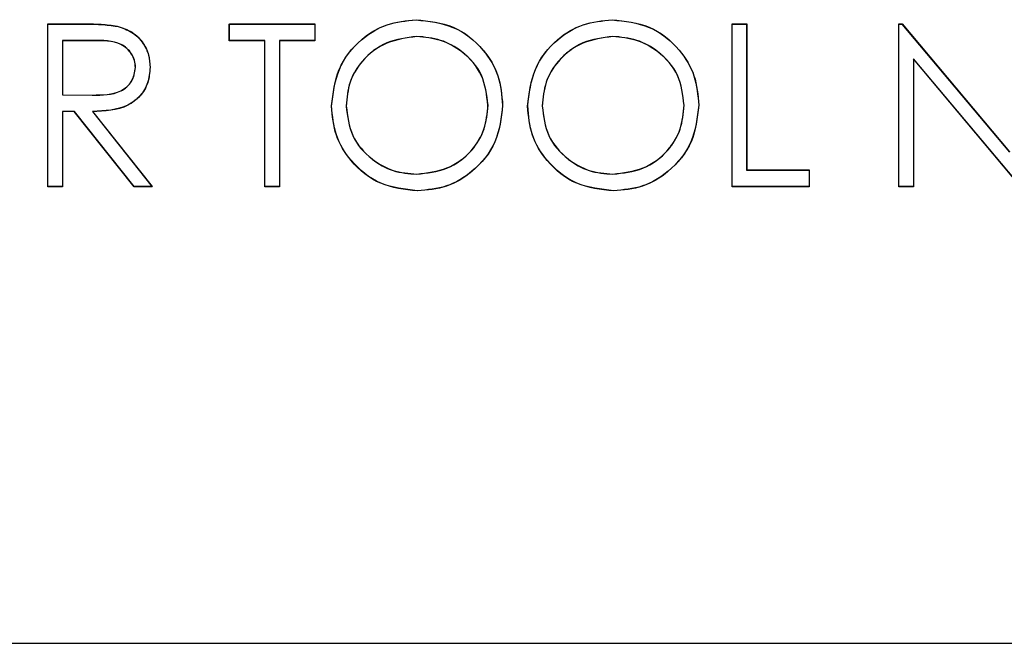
# Model space of a CAD drawing. Header units: inches. Extents: x 220 to 877, y 4 to 174.
# Tile 239 of 256: x 335.347 to 336.073, y 149.925 to 150.385. Entities that reach past the tile are written whole.
import ezdxf

# ---------------------------------------------------------------- set-up
doc = ezdxf.new("R2010")
doc.units = ezdxf.units.IN
doc.header["$LTSCALE"] = 0.5
doc.header["$MEASUREMENT"] = 0
doc.layers.add('DSS-M-S', color=53, linetype='Continuous')
doc.layers.add('DST-M-S', color=53, linetype='Continuous')

msp = doc.modelspace()

# ---------------------------------------------------------------- linework, layer by layer
at = {"layer": 'DSS-M-S', "linetype": 'Continuous', "lineweight": 25}
for p, q in [((335.36802, 150.38165), (335.39203, 150.38165)), ((335.36802, 150.26165), (335.36802, 150.38165)), ((335.50186, 150.38165), (335.56494, 150.38165)), ((335.50186, 150.36934), (335.50186, 150.38165)), ((335.56494, 150.38165), (335.56494, 150.36934)), ((335.87263, 150.38165), (335.8834, 150.38165)), ((335.87263, 150.26165), (335.87263, 150.38165)), ((335.8834, 150.38165), (335.8834, 150.27396)), ((335.99571, 150.38165), (335.99797, 150.38165)), ((335.99571, 150.26165), (335.99571, 150.38165)), ((335.99797, 150.38165), (336.07725, 150.2872)), ((335.37879, 150.36934), (335.37879, 150.32934)), ((335.40129, 150.36934), (335.37879, 150.36934)), ((335.52802, 150.36934), (335.50186, 150.36934)), ((335.52802, 150.26165), (335.52802, 150.36934)), ((335.53879, 150.36934), (335.53879, 150.26165)), ((335.56494, 150.36934), (335.53879, 150.36934)), ((336.08557, 150.26165), (336.00648, 150.35588)), ((336.00648, 150.35588), (336.00648, 150.26165)), ((335.37879, 150.32934), (335.40076, 150.32917)), ((335.37879, 150.31703), (335.37879, 150.26165)), ((335.38754, 150.31703), (335.37879, 150.31703)), ((335.43162, 150.26165), (335.38754, 150.31703)), ((335.40085, 150.31703), (335.44494, 150.26165)), ((335.8834, 150.27396), (335.92956, 150.27396)), ((335.92956, 150.27396), (335.92956, 150.26165)), ((335.37879, 150.26165), (335.36802, 150.26165)), ((335.44494, 150.26165), (335.43162, 150.26165)), ((335.53879, 150.26165), (335.52802, 150.26165)), ((335.92956, 150.26165), (335.87263, 150.26165)), ((336.00648, 150.26165), (335.99571, 150.26165)), ((316.79763, 149.92488), (350.29763, 149.92488))]:
    msp.add_line(p, q, dxfattribs=at)
for points, knots in [([(335.39203, 150.38165), (335.39713, 150.38166), (335.40623, 150.38169), (335.41525, 150.38053), (335.41922, 150.38001)], [0, 0, 0, 0, 0.5602397, 1, 1, 1, 1]), ([(335.41922, 150.38001), (335.42298, 150.37876), (335.43051, 150.37627), (335.43844, 150.36818), (335.44281, 150.35887), (335.4432, 150.35266), (335.4434, 150.34956)], [0, 0, 0, 0, 0.279797, 0.5595, 0.779626, 1, 1, 1, 1]), ([(335.57725, 150.32112), (335.57836, 150.33038), (335.58057, 150.34889), (335.597, 150.36998), (335.61773, 150.38255), (335.63228, 150.384), (335.63956, 150.38472)], [0, 0, 0, 0, 0.279731, 0.559327, 0.77968, 1, 1, 1, 1]), ([(335.63956, 150.38472), (335.64896, 150.38374), (335.66776, 150.38177), (335.68879, 150.36474), (335.70155, 150.34383), (335.70279, 150.32908), (335.7034, 150.3217)], [0, 0, 0, 0, 0.279767, 0.559358, 0.779571, 1, 1, 1, 1]), ([(335.72186, 150.32112), (335.72297, 150.33038), (335.72519, 150.34889), (335.74161, 150.36998), (335.76234, 150.38255), (335.7769, 150.384), (335.78417, 150.38472)], [0, 0, 0, 0, 0.279731, 0.559327, 0.77968, 1, 1, 1, 1]), ([(335.78417, 150.38472), (335.79358, 150.38374), (335.81238, 150.38177), (335.8334, 150.36474), (335.84617, 150.34383), (335.8474, 150.32908), (335.84802, 150.3217)], [0, 0, 0, 0, 0.279767, 0.559358, 0.779571, 1, 1, 1, 1]), ([(335.64009, 150.37242), (335.63251, 150.37143), (335.61736, 150.36946), (335.60002, 150.3561), (335.58965, 150.3391), (335.58856, 150.32714), (335.58802, 150.32117)], [0, 0, 0, 0, 0.279627, 0.55935, 0.77963, 1, 1, 1, 1]), ([(335.69263, 150.32172), (335.69171, 150.32934), (335.68987, 150.34457), (335.67527, 150.3611), (335.65797, 150.37065), (335.64605, 150.37183), (335.64009, 150.37242)], [0, 0, 0, 0, 0.279468, 0.55887, 0.779516, 1, 1, 1, 1]), ([(335.7847, 150.37242), (335.77713, 150.37143), (335.76197, 150.36946), (335.74464, 150.3561), (335.73427, 150.3391), (335.73318, 150.32714), (335.73263, 150.32117)], [0, 0, 0, 0, 0.279627, 0.55935, 0.77963, 1, 1, 1, 1]), ([(335.83725, 150.32172), (335.83633, 150.32934), (335.83448, 150.34457), (335.81988, 150.3611), (335.80259, 150.37065), (335.79066, 150.37183), (335.7847, 150.37242)], [0, 0, 0, 0, 0.279468, 0.55887, 0.779516, 1, 1, 1, 1]), ([(335.43263, 150.34958), (335.4325, 150.35134), (335.43224, 150.35485), (335.42986, 150.35964), (335.42648, 150.36371), (335.41758, 150.36957), (335.40853, 150.36944), (335.40129, 150.36934)], [0, 0, 0, 0, 0.125307, 0.250617, 0.375954, 0.501281, 1, 1, 1, 1]), ([(335.40076, 150.32917), (335.40813, 150.32919), (335.41735, 150.32922), (335.42645, 150.33508), (335.43122, 150.3406), (335.43207, 150.34599), (335.43263, 150.34958)], [0, 0, 0, 0, 0.499827, 0.625498, 0.751208, 1, 1, 1, 1]), ([(335.4434, 150.34956), (335.44309, 150.34576), (335.44246, 150.33818), (335.43653, 150.3281), (335.423, 150.31801), (335.40998, 150.31744), (335.40085, 150.31703)], [0, 0, 0, 0, 0.18712, 0.373979, 0.560911, 1, 1, 1, 1]), ([(335.64052, 150.25857), (335.63122, 150.2596), (335.61262, 150.26166), (335.59194, 150.27862), (335.57919, 150.29922), (335.57789, 150.31382), (335.57725, 150.32112)], [0, 0, 0, 0, 0.279663, 0.559354, 0.779636, 1, 1, 1, 1]), ([(335.58802, 150.32117), (335.58894, 150.3136), (335.59077, 150.29847), (335.60528, 150.28217), (335.62228, 150.27234), (335.63415, 150.27137), (335.64009, 150.27088)], [0, 0, 0, 0, 0.279416, 0.559077, 0.779478, 1, 1, 1, 1]), ([(335.64009, 150.27088), (335.64771, 150.27175), (335.66294, 150.27348), (335.6806, 150.28662), (335.69098, 150.30373), (335.69208, 150.31572), (335.69263, 150.32172)], [0, 0, 0, 0, 0.27983, 0.559389, 0.779654, 1, 1, 1, 1]), ([(335.7034, 150.3217), (335.70235, 150.31238), (335.70024, 150.29376), (335.68315, 150.27312), (335.66246, 150.26044), (335.64783, 150.25919), (335.64052, 150.25857)], [0, 0, 0, 0, 0.27963, 0.559343, 0.779597, 1, 1, 1, 1]), ([(335.78513, 150.25857), (335.77584, 150.2596), (335.75724, 150.26166), (335.73655, 150.27862), (335.7238, 150.29922), (335.72251, 150.31382), (335.72186, 150.32112)], [0, 0, 0, 0, 0.279663, 0.559354, 0.779636, 1, 1, 1, 1]), ([(335.73263, 150.32117), (335.73355, 150.3136), (335.73539, 150.29847), (335.74989, 150.28217), (335.76689, 150.27234), (335.77876, 150.27137), (335.7847, 150.27088)], [0, 0, 0, 0, 0.279416, 0.559077, 0.779478, 1, 1, 1, 1]), ([(335.7847, 150.27088), (335.79232, 150.27175), (335.80756, 150.27348), (335.82521, 150.28662), (335.83559, 150.30373), (335.8367, 150.31572), (335.83725, 150.32172)], [0, 0, 0, 0, 0.27983, 0.559389, 0.779654, 1, 1, 1, 1]), ([(335.84802, 150.3217), (335.84696, 150.31238), (335.84485, 150.29376), (335.82776, 150.27312), (335.80707, 150.26044), (335.79245, 150.25919), (335.78513, 150.25857)], [0, 0, 0, 0, 0.27963, 0.559343, 0.779597, 1, 1, 1, 1])]:
    msp.add_open_spline(points, degree=3, knots=knots, dxfattribs=at)
at = {"layer": 'DST-M-S', "linetype": 'Continuous', "lineweight": 25}
for p, q in [((335.36807, 150.38179), (335.39209, 150.38179)), ((335.36807, 150.26179), (335.36807, 150.38179)), ((335.50192, 150.38179), (335.56499, 150.38179)), ((335.50192, 150.36949), (335.50192, 150.38179)), ((335.56499, 150.38179), (335.56499, 150.36949)), ((335.87269, 150.38179), (335.88346, 150.38179)), ((335.87269, 150.26179), (335.87269, 150.38179)), ((335.88346, 150.38179), (335.88346, 150.2741)), ((335.99576, 150.38179), (335.99802, 150.38179)), ((335.99576, 150.26179), (335.99576, 150.38179)), ((335.99802, 150.38179), (336.0773, 150.28735)), ((335.37884, 150.36949), (335.37884, 150.32949)), ((335.40134, 150.36949), (335.37884, 150.36949)), ((335.52807, 150.36949), (335.50192, 150.36949)), ((335.52807, 150.26179), (335.52807, 150.36949)), ((335.53884, 150.36949), (335.53884, 150.26179)), ((335.56499, 150.36949), (335.53884, 150.36949)), ((336.08562, 150.26179), (336.00653, 150.35602)), ((336.00653, 150.35602), (336.00653, 150.26179)), ((335.37884, 150.32949), (335.40081, 150.32932)), ((335.37884, 150.31718), (335.37884, 150.26179)), ((335.38759, 150.31718), (335.37884, 150.31718)), ((335.43168, 150.26179), (335.38759, 150.31718)), ((335.40091, 150.31718), (335.44499, 150.26179)), ((335.88346, 150.2741), (335.92961, 150.2741)), ((335.92961, 150.2741), (335.92961, 150.26179)), ((335.37884, 150.26179), (335.36807, 150.26179)), ((335.44499, 150.26179), (335.43168, 150.26179)), ((335.53884, 150.26179), (335.52807, 150.26179)), ((335.92961, 150.26179), (335.87269, 150.26179)), ((336.00653, 150.26179), (335.99576, 150.26179)), ((316.79763, 149.92488), (350.29763, 149.92488))]:
    msp.add_line(p, q, dxfattribs=at)
for points, knots in [([(335.39209, 150.38179), (335.39718, 150.38181), (335.40628, 150.38184), (335.41531, 150.38067), (335.41927, 150.38016)], [0, 0, 0, 0, 0.56024, 1, 1, 1, 1]), ([(335.41927, 150.38016), (335.42304, 150.37891), (335.43057, 150.37641), (335.43849, 150.36833), (335.44286, 150.35902), (335.44326, 150.35281), (335.44346, 150.3497)], [0, 0, 0, 0, 0.279797, 0.5595, 0.779626, 1, 1, 1, 1]), ([(335.5773, 150.32127), (335.57841, 150.33052), (335.58063, 150.34904), (335.59705, 150.37013), (335.61778, 150.38269), (335.63233, 150.38415), (335.63961, 150.38487)], [0, 0, 0, 0, 0.279731, 0.559327, 0.77968, 1, 1, 1, 1]), ([(335.63961, 150.38487), (335.64901, 150.38388), (335.66781, 150.38191), (335.68884, 150.36488), (335.7016, 150.34398), (335.70284, 150.32922), (335.70346, 150.32184)], [0, 0, 0, 0, 0.279767, 0.559358, 0.779571, 1, 1, 1, 1]), ([(335.72192, 150.32127), (335.72303, 150.33052), (335.72524, 150.34904), (335.74166, 150.37013), (335.7624, 150.38269), (335.77695, 150.38415), (335.78422, 150.38487)], [0, 0, 0, 0, 0.279731, 0.559327, 0.77968, 1, 1, 1, 1]), ([(335.78422, 150.38487), (335.79363, 150.38388), (335.81243, 150.38191), (335.83346, 150.36488), (335.84622, 150.34398), (335.84745, 150.32922), (335.84807, 150.32184)], [0, 0, 0, 0, 0.279767, 0.559358, 0.779571, 1, 1, 1, 1]), ([(335.64014, 150.37256), (335.63256, 150.37158), (335.61741, 150.36961), (335.60008, 150.35625), (335.5897, 150.33924), (335.58862, 150.32729), (335.58807, 150.32131)], [0, 0, 0, 0, 0.279627, 0.55935, 0.77963, 1, 1, 1, 1]), ([(335.69269, 150.32187), (335.69176, 150.32948), (335.68992, 150.34472), (335.67532, 150.36124), (335.65803, 150.3708), (335.6461, 150.37198), (335.64014, 150.37256)], [0, 0, 0, 0, 0.279468, 0.55887, 0.779516, 1, 1, 1, 1]), ([(335.78475, 150.37256), (335.77718, 150.37158), (335.76203, 150.36961), (335.74469, 150.35625), (335.73432, 150.33924), (335.73323, 150.32729), (335.73269, 150.32131)], [0, 0, 0, 0, 0.279627, 0.55935, 0.77963, 1, 1, 1, 1]), ([(335.8373, 150.32187), (335.83638, 150.32948), (335.83454, 150.34472), (335.81993, 150.36124), (335.80264, 150.3708), (335.79072, 150.37198), (335.78475, 150.37256)], [0, 0, 0, 0, 0.279468, 0.55887, 0.779516, 1, 1, 1, 1]), ([(335.43269, 150.34973), (335.43256, 150.35148), (335.4323, 150.355), (335.42991, 150.35979), (335.42653, 150.36385), (335.41764, 150.36972), (335.40858, 150.36959), (335.40134, 150.36949)], [0, 0, 0, 0, 0.125307, 0.250617, 0.375954, 0.501281, 1, 1, 1, 1]), ([(335.40081, 150.32932), (335.40818, 150.32934), (335.41741, 150.32937), (335.42651, 150.33523), (335.43127, 150.34074), (335.43212, 150.34614), (335.43269, 150.34973)], [0, 0, 0, 0, 0.499827, 0.625498, 0.751208, 1, 1, 1, 1]), ([(335.44346, 150.3497), (335.44314, 150.34591), (335.44251, 150.33832), (335.43658, 150.32824), (335.42305, 150.31816), (335.41004, 150.31758), (335.40091, 150.31718)], [0, 0, 0, 0, 0.18712, 0.373979, 0.560911, 1, 1, 1, 1]), ([(335.64057, 150.25872), (335.63127, 150.25975), (335.61268, 150.2618), (335.59199, 150.27877), (335.57924, 150.29937), (335.57795, 150.31396), (335.5773, 150.32127)], [0, 0, 0, 0, 0.279663, 0.559354, 0.779636, 1, 1, 1, 1]), ([(335.58807, 150.32131), (335.58899, 150.31375), (335.59083, 150.29862), (335.60533, 150.28231), (335.62233, 150.27249), (335.6342, 150.27151), (335.64014, 150.27102)], [0, 0, 0, 0, 0.279416, 0.559077, 0.779478, 1, 1, 1, 1]), ([(335.64014, 150.27102), (335.64776, 150.27189), (335.66299, 150.27363), (335.68065, 150.28677), (335.69103, 150.30388), (335.69213, 150.31587), (335.69269, 150.32187)], [0, 0, 0, 0, 0.27983, 0.559389, 0.779654, 1, 1, 1, 1]), ([(335.70346, 150.32184), (335.7024, 150.31253), (335.70029, 150.29391), (335.6832, 150.27326), (335.66251, 150.26059), (335.64789, 150.25934), (335.64057, 150.25872)], [0, 0, 0, 0, 0.27963, 0.559343, 0.779597, 1, 1, 1, 1]), ([(335.78519, 150.25872), (335.77589, 150.25975), (335.75729, 150.2618), (335.7366, 150.27877), (335.72385, 150.29937), (335.72256, 150.31396), (335.72192, 150.32127)], [0, 0, 0, 0, 0.279663, 0.559354, 0.779636, 1, 1, 1, 1]), ([(335.73269, 150.32131), (335.7336, 150.31375), (335.73544, 150.29862), (335.74994, 150.28231), (335.76695, 150.27249), (335.77882, 150.27151), (335.78475, 150.27102)], [0, 0, 0, 0, 0.279416, 0.559077, 0.779478, 1, 1, 1, 1]), ([(335.78475, 150.27102), (335.79237, 150.27189), (335.80761, 150.27363), (335.82526, 150.28677), (335.83565, 150.30388), (335.83675, 150.31587), (335.8373, 150.32187)], [0, 0, 0, 0, 0.27983, 0.559389, 0.779654, 1, 1, 1, 1]), ([(335.84807, 150.32184), (335.84702, 150.31253), (335.8449, 150.29391), (335.82781, 150.27326), (335.80713, 150.26059), (335.7925, 150.25934), (335.78519, 150.25872)], [0, 0, 0, 0, 0.27963, 0.559343, 0.779597, 1, 1, 1, 1])]:
    msp.add_open_spline(points, degree=3, knots=knots, dxfattribs=at)

doc.saveas('drawing.dxf')
